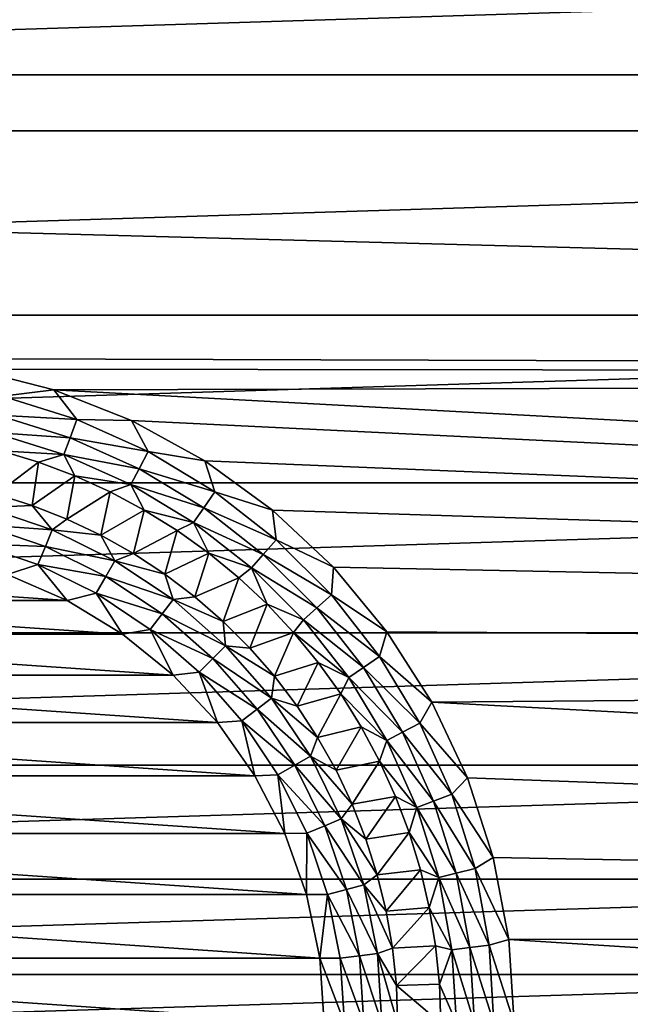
# Model space of a CAD drawing. Header units: millimetres. Extents: x -60 to 60, y -60 to 60.
# Tile 176 of 256: x 1.32 to 6.03, y -40.18 to -32.6. Entities that reach past the tile are written whole.
import ezdxf

# ---------------------------------------------------------------- set-up
doc = ezdxf.new("R2010")
doc.units = ezdxf.units.MM
doc.header["$LTSCALE"] = 81.481481
for name, color, linetype in [('3', 7, 'CONTINUOUS'), ('31', 7, 'CONTINUOUS'), ('323', 7, 'CONTINUOUS'), ('51', 7, 'CONTINUOUS'), ('55', 7, 'CONTINUOUS'), ('8', 7, 'CONTINUOUS')]:
    doc.layers.add(name, color=color, linetype=linetype)

msp = doc.modelspace()

# ---------------------------------------------------------------- linework, layer by layer
at = {"layer": '3', "color": 7, "linetype": 'Continuous', "true_color": 0xf5f5f5}
for points in [[(-44.4449, -33.0197, -3), (-46.1393, -30.6074, -3), (44.4449, -33.0197, -3), (-44.4449, -33.0197, -3)], [(44.4449, -33.0197, -3), (-46.1393, -30.6074, -3), (46.1393, -30.6074, -3), (44.4449, -33.0197, -3)], [(-44.4449, -33.0197, -3), (42.6245, -35.3383, -3), (0.3222, -35.2078, -3), (-44.4449, -33.0197, -3)], [(42.6245, -35.3383, -3), (-44.4449, -33.0197, -3), (44.4449, -33.0197, -3), (42.6245, -35.3383, -3)], [(0.3222, -35.2078, -3), (42.6245, -35.3383, -3), (0.9616, -35.2886, -3), (0.3222, -35.2078, -3)], [(0.9616, -35.2886, -3), (42.6245, -35.3383, -3), (1.5857, -35.4488, -3), (0.9616, -35.2886, -3)], [(42.6245, -35.3383, -3), (40.6834, -37.5568, -3), (1.5857, -35.4488, -3), (42.6245, -35.3383, -3)], [(1.5857, -35.4488, -3), (40.6834, -37.5568, -3), (2.1849, -35.6861, -3), (1.5857, -35.4488, -3)], [(2.1849, -35.6861, -3), (40.6834, -37.5568, -3), (2.7496, -35.9965, -3), (2.1849, -35.6861, -3)], [(2.7496, -35.9965, -3), (40.6834, -37.5568, -3), (3.2709, -36.3753, -3), (2.7496, -35.9965, -3)], [(3.2709, -36.3753, -3), (40.6834, -37.5568, -3), (3.7407, -36.8165, -3), (3.2709, -36.3753, -3)], [(3.7407, -36.8165, -3), (40.6834, -37.5568, -3), (4.1515, -37.313, -3), (3.7407, -36.8165, -3)], [(4.1515, -37.313, -3), (40.6834, -37.5568, -3), (4.4967, -37.8571, -3), (4.1515, -37.313, -3)], [(40.6834, -37.5568, -3), (38.6268, -39.6689, -3), (4.4967, -37.8571, -3), (40.6834, -37.5568, -3)], [(4.4967, -37.8571, -3), (38.6268, -39.6689, -3), (4.7711, -38.4402, -3), (4.4967, -37.8571, -3)], [(4.7711, -38.4402, -3), (38.6268, -39.6689, -3), (4.9702, -39.0531, -3), (4.7711, -38.4402, -3)], [(4.9702, -39.0531, -3), (38.6268, -39.6689, -3), (5.0909, -39.6861, -3), (4.9702, -39.0531, -3)], [(38.6268, -39.6689, -3), (36.4608, -41.6684, -3), (5.0909, -39.6861, -3), (38.6268, -39.6689, -3)], [(36.4608, -41.6684, -3), (5.1314, -40.3291, -3), (5.0909, -39.6861, -3), (36.4608, -41.6684, -3)]]:
    msp.add_3dface(points, dxfattribs=at)
at = {"layer": '31', "color": 7, "linetype": 'Continuous', "true_color": 0xf5f5f5}
for points in [[(1.4676, -36.0057, -3.2343), (1.1424, -36.2518, -3.5657), (1.1817, -35.9189, -3.2343), (1.4676, -36.0057, -3.2343)], [(1.418, -36.3392, -3.5657), (1.1424, -36.2518, -3.5657), (1.4676, -36.0057, -3.2343), (1.418, -36.3392, -3.5657)], [(1.7472, -36.1109, -3.2343), (1.418, -36.3392, -3.5657), (1.4676, -36.0057, -3.2343), (1.7472, -36.1109, -3.2343)], [(1.687, -36.4453, -3.5657), (1.418, -36.3392, -3.5657), (1.7472, -36.1109, -3.2343), (1.687, -36.4453, -3.5657)], [(2.0194, -36.2342, -3.2343), (1.687, -36.4453, -3.5657), (1.7472, -36.1109, -3.2343), (2.0194, -36.2342, -3.2343)], [(1.9481, -36.5695, -3.5657), (1.687, -36.4453, -3.5657), (2.0194, -36.2342, -3.2343), (1.9481, -36.5695, -3.5657)], [(2.2828, -36.3751, -3.2343), (1.9481, -36.5695, -3.5657), (2.0194, -36.2342, -3.2343), (2.2828, -36.3751, -3.2343)], [(2.2001, -36.7112, -3.5657), (1.9481, -36.5695, -3.5657), (2.2828, -36.3751, -3.2343), (2.2001, -36.7112, -3.5657)], [(2.5366, -36.5328, -3.2343), (2.2001, -36.7112, -3.5657), (2.2828, -36.3751, -3.2343), (2.5366, -36.5328, -3.2343)], [(2.4418, -36.8697, -3.5657), (2.2001, -36.7112, -3.5657), (2.5366, -36.5328, -3.2343), (2.4418, -36.8697, -3.5657)], [(2.7794, -36.7068, -3.2343), (2.4418, -36.8697, -3.5657), (2.5366, -36.5328, -3.2343), (2.7794, -36.7068, -3.2343)], [(2.6722, -37.0444, -3.5657), (2.4418, -36.8697, -3.5657), (2.7794, -36.7068, -3.2343), (2.6722, -37.0444, -3.5657)], [(3.0104, -36.8964, -3.2343), (2.6722, -37.0444, -3.5657), (2.7794, -36.7068, -3.2343), (3.0104, -36.8964, -3.2343)], [(2.8901, -37.2345, -3.5657), (2.6722, -37.0444, -3.5657), (3.0104, -36.8964, -3.2343), (2.8901, -37.2345, -3.5657)], [(3.2284, -37.1006, -3.2343), (2.8901, -37.2345, -3.5657), (3.0104, -36.8964, -3.2343), (3.2284, -37.1006, -3.2343)], [(3.0946, -37.4389, -3.5657), (2.8901, -37.2345, -3.5657), (3.2284, -37.1006, -3.2343), (3.0946, -37.4389, -3.5657)], [(3.4327, -37.3187, -3.2343), (3.0946, -37.4389, -3.5657), (3.2284, -37.1006, -3.2343), (3.4327, -37.3187, -3.2343)], [(3.2846, -37.6568, -3.5657), (3.0946, -37.4389, -3.5657), (3.4327, -37.3187, -3.2343), (3.2846, -37.6568, -3.5657)], [(3.6222, -37.5496, -3.2343), (3.2846, -37.6568, -3.5657), (3.4327, -37.3187, -3.2343), (3.6222, -37.5496, -3.2343)], [(3.4593, -37.8872, -3.5657), (3.2846, -37.6568, -3.5657), (3.6222, -37.5496, -3.2343), (3.4593, -37.8872, -3.5657)], [(3.7962, -37.7925, -3.2343), (3.4593, -37.8872, -3.5657), (3.6222, -37.5496, -3.2343), (3.7962, -37.7925, -3.2343)], [(3.6179, -38.129, -3.5657), (3.4593, -37.8872, -3.5657), (3.7962, -37.7925, -3.2343), (3.6179, -38.129, -3.5657)], [(3.954, -38.0462, -3.2343), (3.6179, -38.129, -3.5657), (3.7962, -37.7925, -3.2343), (3.954, -38.0462, -3.2343)], [(3.7596, -38.381, -3.5657), (3.6179, -38.129, -3.5657), (3.954, -38.0462, -3.2343), (3.7596, -38.381, -3.5657)], [(4.0948, -38.3097, -3.2343), (3.7596, -38.381, -3.5657), (3.954, -38.0462, -3.2343), (4.0948, -38.3097, -3.2343)], [(3.8838, -38.6421, -3.5657), (3.7596, -38.381, -3.5657), (4.0948, -38.3097, -3.2343), (3.8838, -38.6421, -3.5657)], [(4.2181, -38.5818, -3.2343), (3.8838, -38.6421, -3.5657), (4.0948, -38.3097, -3.2343), (4.2181, -38.5818, -3.2343)], [(3.9898, -38.9111, -3.5657), (3.8838, -38.6421, -3.5657), (4.2181, -38.5818, -3.2343), (3.9898, -38.9111, -3.5657)], [(4.3234, -38.8615, -3.2343), (3.9898, -38.9111, -3.5657), (4.2181, -38.5818, -3.2343), (4.3234, -38.8615, -3.2343)], [(4.0773, -39.1866, -3.5657), (3.9898, -38.9111, -3.5657), (4.3234, -38.8615, -3.2343), (4.0773, -39.1866, -3.5657)], [(4.4101, -39.1474, -3.2343), (4.0773, -39.1866, -3.5657), (4.3234, -38.8615, -3.2343), (4.4101, -39.1474, -3.2343)], [(4.1458, -39.4676, -3.5657), (4.0773, -39.1866, -3.5657), (4.4101, -39.1474, -3.2343), (4.1458, -39.4676, -3.5657)], [(4.478, -39.4383, -3.2343), (4.1458, -39.4676, -3.5657), (4.4101, -39.1474, -3.2343), (4.478, -39.4383, -3.2343)], [(4.1949, -39.7525, -3.5657), (4.1458, -39.4676, -3.5657), (4.478, -39.4383, -3.2343), (4.1949, -39.7525, -3.5657)], [(4.5266, -39.7331, -3.2343), (4.1949, -39.7525, -3.5657), (4.478, -39.4383, -3.2343), (4.5266, -39.7331, -3.2343)], [(4.2244, -40.0401, -3.5657), (4.1949, -39.7525, -3.5657), (4.5266, -39.7331, -3.2343), (4.2244, -40.0401, -3.5657)], [(4.5559, -40.0304, -3.2343), (4.2244, -40.0401, -3.5657), (4.5266, -39.7331, -3.2343), (4.5559, -40.0304, -3.2343)], [(4.5657, -40.3291, -3.2343), (4.2244, -40.0401, -3.5657), (4.5559, -40.0304, -3.2343), (4.5657, -40.3291, -3.2343)], [(4.5657, -40.3291, -3.2343), (4.2343, -40.3291, -3.5657), (4.2244, -40.0401, -3.5657), (4.5657, -40.3291, -3.2343)]]:
    msp.add_3dface(points, dxfattribs=at)
at = {"layer": '323', "color": 151, "linetype": 'Continuous', "true_color": 0x7dbfed}
for points in [[(25.6565, -31.9079, 26.491), (-25.6565, -31.9079, 26.491), (-23.7398, -33.4532, 26.7601), (25.6565, -31.9079, 26.491)], [(23.7398, -33.4532, 26.7601), (25.6565, -31.9079, 26.491), (-23.7398, -33.4532, 26.7601), (23.7398, -33.4532, 26.7601)], [(23.7398, -33.4532, 26.7601), (-23.7398, -33.4532, 26.7601), (-21.7329, -34.8741, 27.0076), (23.7398, -33.4532, 26.7601)], [(21.7329, -34.8741, 27.0076), (23.7398, -33.4532, 26.7601), (-21.7329, -34.8741, 27.0076), (21.7329, -34.8741, 27.0076)], [(21.7329, -34.8741, 27.0076), (-21.7329, -34.8741, 27.0076), (-19.644, -36.1654, 27.2325), (21.7329, -34.8741, 27.0076)], [(19.644, -36.1654, 27.2325), (21.7329, -34.8741, 27.0076), (-19.644, -36.1654, 27.2325), (19.644, -36.1654, 27.2325)], [(19.644, -36.1654, 27.2325), (-19.644, -36.1654, 27.2325), (-17.4812, -37.3228, 27.4341), (19.644, -36.1654, 27.2325)], [(17.4812, -37.3228, 27.4341), (19.644, -36.1654, 27.2325), (-17.4812, -37.3228, 27.4341), (17.4812, -37.3228, 27.4341)], [(17.4812, -37.3228, 27.4341), (-17.4812, -37.3228, 27.4341), (-15.2529, -38.3423, 27.6116), (17.4812, -37.3228, 27.4341)], [(15.2529, -38.3423, 27.6116), (17.4812, -37.3228, 27.4341), (-15.2529, -38.3423, 27.6116), (15.2529, -38.3423, 27.6116)], [(15.2529, -38.3423, 27.6116), (-15.2529, -38.3423, 27.6116), (-12.9678, -39.2204, 27.7646), (15.2529, -38.3423, 27.6116)], [(12.9678, -39.2204, 27.7646), (15.2529, -38.3423, 27.6116), (-12.9678, -39.2204, 27.7646), (12.9678, -39.2204, 27.7646)], [(12.9678, -39.2204, 27.7646), (-12.9678, -39.2204, 27.7646), (-10.6345, -39.9543, 27.8924), (12.9678, -39.2204, 27.7646)], [(10.6345, -39.9543, 27.8924), (12.9678, -39.2204, 27.7646), (-10.6345, -39.9543, 27.8924), (10.6345, -39.9543, 27.8924)], [(10.6345, -39.9543, 27.8924), (-10.6345, -39.9543, 27.8924), (-8.2617, -40.5414, 27.9946), (10.6345, -39.9543, 27.8924)], [(8.2617, -40.5414, 27.9946), (10.6345, -39.9543, 27.8924), (-8.2617, -40.5414, 27.9946), (8.2617, -40.5414, 27.9946)]]:
    msp.add_3dface(points, dxfattribs=at)
at = {"layer": '51', "color": 7, "linetype": 'Continuous', "true_color": 0xf5f5f5}
for points in [[(1.1424, -36.2518, -3.5657), (1.418, -36.3392, -3.5657), (1.0646, -36.3559, -3.665), (1.1424, -36.2518, -3.5657)], [(1.418, -36.3392, -3.5657), (1.5741, -36.5288, -3.665), (1.0646, -36.3559, -3.665), (1.418, -36.3392, -3.5657)], [(1.418, -36.3392, -3.5657), (1.687, -36.4453, -3.5657), (1.5741, -36.5288, -3.665), (1.418, -36.3392, -3.5657)], [(1.5741, -36.5288, -3.665), (1.0288, -36.4896, -3.739), (1.0646, -36.3559, -3.665), (1.5741, -36.5288, -3.665)], [(1.5211, -36.6567, -3.739), (0.9899, -36.6347, -3.7846), (1.0288, -36.4896, -3.739), (1.5211, -36.6567, -3.739)], [(1.5211, -36.6567, -3.739), (1.0288, -36.4896, -3.739), (1.5741, -36.5288, -3.665), (1.5211, -36.6567, -3.739)], [(1.687, -36.4453, -3.5657), (1.9481, -36.5695, -3.5657), (1.5741, -36.5288, -3.665), (1.687, -36.4453, -3.5657)], [(2.0567, -36.7668, -3.665), (1.5211, -36.6567, -3.739), (1.5741, -36.5288, -3.665), (2.0567, -36.7668, -3.665)], [(1.9481, -36.5695, -3.5657), (2.0567, -36.7668, -3.665), (1.5741, -36.5288, -3.665), (1.9481, -36.5695, -3.5657)], [(1.9481, -36.5695, -3.5657), (2.2001, -36.7112, -3.5657), (2.0567, -36.7668, -3.665), (1.9481, -36.5695, -3.5657)], [(1.4636, -36.7955, -3.7846), (1.2286, -36.8723, -3.8), (0.9899, -36.6347, -3.7846), (1.4636, -36.7955, -3.7846)], [(1.4636, -36.7955, -3.7846), (0.9899, -36.6347, -3.7846), (1.5211, -36.6567, -3.739), (1.4636, -36.7955, -3.7846)], [(1.9875, -36.8867, -3.739), (1.4636, -36.7955, -3.7846), (1.5211, -36.6567, -3.739), (1.9875, -36.8867, -3.739)], [(1.9875, -36.8867, -3.739), (1.5211, -36.6567, -3.739), (2.0567, -36.7668, -3.665), (1.9875, -36.8867, -3.739)], [(2.2001, -36.7112, -3.5657), (2.4418, -36.8697, -3.5657), (2.0567, -36.7668, -3.665), (2.2001, -36.7112, -3.5657)], [(1.6879, -37.0718, -3.8), (1.2286, -36.8723, -3.8), (1.4636, -36.7955, -3.7846), (1.6879, -37.0718, -3.8)], [(1.9124, -37.0168, -3.7846), (1.6879, -37.0718, -3.8), (1.4636, -36.7955, -3.7846), (1.9124, -37.0168, -3.7846)], [(1.9124, -37.0168, -3.7846), (1.4636, -36.7955, -3.7846), (1.9875, -36.8867, -3.739), (1.9124, -37.0168, -3.7846)], [(2.504, -37.0657, -3.665), (1.9875, -36.8867, -3.739), (2.0567, -36.7668, -3.665), (2.504, -37.0657, -3.665)], [(2.4418, -36.8697, -3.5657), (2.504, -37.0657, -3.665), (2.0567, -36.7668, -3.665), (2.4418, -36.8697, -3.5657)], [(2.4418, -36.8697, -3.5657), (2.6722, -37.0444, -3.5657), (2.504, -37.0657, -3.665), (2.4418, -36.8697, -3.5657)], [(2.4198, -37.1755, -3.739), (1.9124, -37.0168, -3.7846), (1.9875, -36.8867, -3.739), (2.4198, -37.1755, -3.739)], [(2.4198, -37.1755, -3.739), (1.9875, -36.8867, -3.739), (2.504, -37.0657, -3.665), (2.4198, -37.1755, -3.739)], [(2.1157, -37.3319, -3.8), (1.6879, -37.0718, -3.8), (1.9124, -37.0168, -3.7846), (2.1157, -37.3319, -3.8)], [(2.3283, -37.2947, -3.7846), (2.1157, -37.3319, -3.8), (1.9124, -37.0168, -3.7846), (2.3283, -37.2947, -3.7846)], [(2.3283, -37.2947, -3.7846), (1.9124, -37.0168, -3.7846), (2.4198, -37.1755, -3.739), (2.3283, -37.2947, -3.7846)], [(2.9086, -37.4205, -3.665), (2.4198, -37.1755, -3.739), (2.504, -37.0657, -3.665), (2.9086, -37.4205, -3.665)], [(2.6722, -37.0444, -3.5657), (2.8901, -37.2345, -3.5657), (2.504, -37.0657, -3.665), (2.6722, -37.0444, -3.5657)], [(2.8901, -37.2345, -3.5657), (2.9086, -37.4205, -3.665), (2.504, -37.0657, -3.665), (2.8901, -37.2345, -3.5657)], [(2.8107, -37.5184, -3.739), (2.3283, -37.2947, -3.7846), (2.4198, -37.1755, -3.739), (2.8107, -37.5184, -3.739)], [(2.8107, -37.5184, -3.739), (2.4198, -37.1755, -3.739), (2.9086, -37.4205, -3.665), (2.8107, -37.5184, -3.739)], [(2.8901, -37.2345, -3.5657), (3.0946, -37.4389, -3.5657), (2.9086, -37.4205, -3.665), (2.8901, -37.2345, -3.5657)], [(2.5041, -37.648, -3.8), (2.1157, -37.3319, -3.8), (2.3283, -37.2947, -3.7846), (2.5041, -37.648, -3.8)], [(2.7045, -37.6246, -3.7846), (2.5041, -37.648, -3.8), (2.3283, -37.2947, -3.7846), (2.7045, -37.6246, -3.7846)], [(2.7045, -37.6246, -3.7846), (2.3283, -37.2947, -3.7846), (2.8107, -37.5184, -3.739), (2.7045, -37.6246, -3.7846)], [(3.2633, -37.825, -3.665), (2.8107, -37.5184, -3.739), (2.9086, -37.4205, -3.665), (3.2633, -37.825, -3.665)], [(3.0946, -37.4389, -3.5657), (3.2846, -37.6568, -3.5657), (2.9086, -37.4205, -3.665), (3.0946, -37.4389, -3.5657)], [(3.2846, -37.6568, -3.5657), (3.2633, -37.825, -3.665), (2.9086, -37.4205, -3.665), (3.2846, -37.6568, -3.5657)], [(3.1535, -37.9093, -3.739), (2.7045, -37.6246, -3.7846), (2.8107, -37.5184, -3.739), (3.1535, -37.9093, -3.739)], [(3.1535, -37.9093, -3.739), (2.8107, -37.5184, -3.739), (3.2633, -37.825, -3.665), (3.1535, -37.9093, -3.739)], [(2.8459, -38.0139, -3.8), (2.5041, -37.648, -3.8), (2.7045, -37.6246, -3.7846), (2.8459, -38.0139, -3.8)], [(3.0343, -38.0007, -3.7846), (2.7045, -37.6246, -3.7846), (3.1535, -37.9093, -3.739), (3.0343, -38.0007, -3.7846)], [(3.0343, -38.0007, -3.7846), (2.8459, -38.0139, -3.8), (2.7045, -37.6246, -3.7846), (3.0343, -38.0007, -3.7846)], [(3.2846, -37.6568, -3.5657), (3.4593, -37.8872, -3.5657), (3.2633, -37.825, -3.665), (3.2846, -37.6568, -3.5657)], [(3.5623, -38.2724, -3.665), (3.1535, -37.9093, -3.739), (3.2633, -37.825, -3.665), (3.5623, -38.2724, -3.665)], [(3.4593, -37.8872, -3.5657), (3.6179, -38.129, -3.5657), (3.2633, -37.825, -3.665), (3.4593, -37.8872, -3.5657)], [(3.6179, -38.129, -3.5657), (3.5623, -38.2724, -3.665), (3.2633, -37.825, -3.665), (3.6179, -38.129, -3.5657)], [(3.4424, -38.3416, -3.739), (3.0343, -38.0007, -3.7846), (3.1535, -37.9093, -3.739), (3.4424, -38.3416, -3.739)], [(3.4424, -38.3416, -3.739), (3.1535, -37.9093, -3.739), (3.5623, -38.2724, -3.665), (3.4424, -38.3416, -3.739)], [(3.1346, -38.423, -3.8), (2.8459, -38.0139, -3.8), (3.0343, -38.0007, -3.7846), (3.1346, -38.423, -3.8)], [(3.3123, -38.4167, -3.7846), (3.1346, -38.423, -3.8), (3.0343, -38.0007, -3.7846), (3.3123, -38.4167, -3.7846)], [(3.3123, -38.4167, -3.7846), (3.0343, -38.0007, -3.7846), (3.4424, -38.3416, -3.739), (3.3123, -38.4167, -3.7846)], [(3.6179, -38.129, -3.5657), (3.7596, -38.381, -3.5657), (3.5623, -38.2724, -3.665), (3.6179, -38.129, -3.5657)], [(3.8002, -38.7549, -3.665), (3.4424, -38.3416, -3.739), (3.5623, -38.2724, -3.665), (3.8002, -38.7549, -3.665)], [(3.7596, -38.381, -3.5657), (3.8838, -38.6421, -3.5657), (3.5623, -38.2724, -3.665), (3.7596, -38.381, -3.5657)], [(3.8838, -38.6421, -3.5657), (3.8002, -38.7549, -3.665), (3.5623, -38.2724, -3.665), (3.8838, -38.6421, -3.5657)], [(3.6723, -38.8079, -3.739), (3.3123, -38.4167, -3.7846), (3.4424, -38.3416, -3.739), (3.6723, -38.8079, -3.739)], [(3.6723, -38.8079, -3.739), (3.4424, -38.3416, -3.739), (3.8002, -38.7549, -3.665), (3.6723, -38.8079, -3.739)], [(3.365, -38.8676, -3.8), (3.1346, -38.423, -3.8), (3.3123, -38.4167, -3.7846), (3.365, -38.8676, -3.8)], [(3.5336, -38.8654, -3.7846), (3.365, -38.8676, -3.8), (3.3123, -38.4167, -3.7846), (3.5336, -38.8654, -3.7846)], [(3.5336, -38.8654, -3.7846), (3.3123, -38.4167, -3.7846), (3.6723, -38.8079, -3.739), (3.5336, -38.8654, -3.7846)], [(3.8838, -38.6421, -3.5657), (3.9898, -38.9111, -3.5657), (3.8002, -38.7549, -3.665), (3.8838, -38.6421, -3.5657)], [(3.9732, -39.2644, -3.665), (3.6723, -38.8079, -3.739), (3.8002, -38.7549, -3.665), (3.9732, -39.2644, -3.665)], [(3.9898, -38.9111, -3.5657), (4.0773, -39.1866, -3.5657), (3.8002, -38.7549, -3.665), (3.9898, -38.9111, -3.5657)], [(4.0773, -39.1866, -3.5657), (3.9732, -39.2644, -3.665), (3.8002, -38.7549, -3.665), (4.0773, -39.1866, -3.5657)], [(3.8395, -39.3003, -3.739), (3.5336, -38.8654, -3.7846), (3.6723, -38.8079, -3.739), (3.8395, -39.3003, -3.739)], [(3.8395, -39.3003, -3.739), (3.6723, -38.8079, -3.739), (3.9732, -39.2644, -3.665), (3.8395, -39.3003, -3.739)], [(3.5326, -39.3394, -3.8), (3.365, -38.8676, -3.8), (3.5336, -38.8654, -3.7846), (3.5326, -39.3394, -3.8)], [(3.6944, -39.3391, -3.7846), (3.5326, -39.3394, -3.8), (3.5336, -38.8654, -3.7846), (3.6944, -39.3391, -3.7846)], [(3.6944, -39.3391, -3.7846), (3.5336, -38.8654, -3.7846), (3.8395, -39.3003, -3.739), (3.6944, -39.3391, -3.7846)], [(4.0773, -39.1866, -3.5657), (4.1458, -39.4676, -3.5657), (3.9732, -39.2644, -3.665), (4.0773, -39.1866, -3.5657)], [(3.9409, -39.8102, -3.739), (3.6944, -39.3391, -3.7846), (3.8395, -39.3003, -3.739), (3.9409, -39.8102, -3.739)], [(4.0782, -39.7922, -3.665), (3.8395, -39.3003, -3.739), (3.9732, -39.2644, -3.665), (4.0782, -39.7922, -3.665)], [(3.9409, -39.8102, -3.739), (3.8395, -39.3003, -3.739), (4.0782, -39.7922, -3.665), (3.9409, -39.8102, -3.739)], [(4.1458, -39.4676, -3.5657), (4.1949, -39.7525, -3.5657), (3.9732, -39.2644, -3.665), (4.1458, -39.4676, -3.5657)], [(4.1949, -39.7525, -3.5657), (4.0782, -39.7922, -3.665), (3.9732, -39.2644, -3.665), (4.1949, -39.7525, -3.5657)], [(3.6345, -39.8297, -3.8), (3.5326, -39.3394, -3.8), (3.6944, -39.3391, -3.7846), (3.6345, -39.8297, -3.8)], [(3.792, -39.8298, -3.7846), (3.6345, -39.8297, -3.8), (3.6944, -39.3391, -3.7846), (3.792, -39.8298, -3.7846)], [(3.792, -39.8298, -3.7846), (3.6944, -39.3391, -3.7846), (3.9409, -39.8102, -3.739), (3.792, -39.8298, -3.7846)], [(4.1949, -39.7525, -3.5657), (4.2244, -40.0401, -3.5657), (4.0782, -39.7922, -3.665), (4.1949, -39.7525, -3.5657)], [(3.6686, -40.3291, -3.8), (3.6345, -39.8297, -3.8), (3.8247, -40.3291, -3.7846), (3.6686, -40.3291, -3.8)], [(3.8247, -40.3291, -3.7846), (3.6345, -39.8297, -3.8), (3.792, -39.8298, -3.7846), (3.8247, -40.3291, -3.7846)], [(3.9749, -40.3291, -3.739), (3.792, -39.8298, -3.7846), (3.9409, -39.8102, -3.739), (3.9749, -40.3291, -3.739)], [(3.8247, -40.3291, -3.7846), (3.792, -39.8298, -3.7846), (3.9749, -40.3291, -3.739), (3.8247, -40.3291, -3.7846)], [(4.1133, -40.3291, -3.665), (3.9409, -39.8102, -3.739), (4.0782, -39.7922, -3.665), (4.1133, -40.3291, -3.665)], [(3.9749, -40.3291, -3.739), (3.9409, -39.8102, -3.739), (4.1133, -40.3291, -3.665), (3.9749, -40.3291, -3.739)], [(4.2343, -40.3291, -3.5657), (4.1133, -40.3291, -3.665), (4.0782, -39.7922, -3.665), (4.2343, -40.3291, -3.5657)], [(4.2244, -40.0401, -3.5657), (4.2343, -40.3291, -3.5657), (4.0782, -39.7922, -3.665), (4.2244, -40.0401, -3.5657)]]:
    msp.add_3dface(points, dxfattribs=at)
at = {"layer": '55', "color": 7, "linetype": 'Continuous', "true_color": 0xf5f5f5}
for points in [[(0.9616, -35.2886, -3), (1.5857, -35.4488, -3), (1.1907, -35.4983, -3.0154), (0.9616, -35.2886, -3)], [(1.1907, -35.4983, -3.0154), (1.7643, -35.6771, -3.0154), (1.1547, -35.6442, -3.061), (1.1907, -35.4983, -3.0154)], [(1.1907, -35.4983, -3.0154), (1.5857, -35.4488, -3), (1.7643, -35.6771, -3.0154), (1.1907, -35.4983, -3.0154)], [(1.5857, -35.4488, -3), (2.1849, -35.6861, -3), (1.7643, -35.6771, -3.0154), (1.5857, -35.4488, -3)], [(1.1547, -35.6442, -3.061), (1.711, -35.8175, -3.061), (1.1216, -35.7786, -3.135), (1.1547, -35.6442, -3.061)], [(1.1547, -35.6442, -3.061), (1.7643, -35.6771, -3.0154), (1.711, -35.8175, -3.061), (1.1547, -35.6442, -3.061)], [(1.7643, -35.6771, -3.0154), (2.3121, -35.9236, -3.0154), (1.711, -35.8175, -3.061), (1.7643, -35.6771, -3.0154)], [(1.7643, -35.6771, -3.0154), (2.1849, -35.6861, -3), (2.3121, -35.9236, -3.0154), (1.7643, -35.6771, -3.0154)], [(2.1849, -35.6861, -3), (2.7496, -35.9965, -3), (2.3121, -35.9236, -3.0154), (2.1849, -35.6861, -3)], [(1.1216, -35.7786, -3.135), (1.711, -35.8175, -3.061), (1.6619, -35.947, -3.135), (1.1216, -35.7786, -3.135)], [(1.1817, -35.9189, -3.2343), (1.1216, -35.7786, -3.135), (1.6619, -35.947, -3.135), (1.1817, -35.9189, -3.2343)], [(1.711, -35.8175, -3.061), (2.2423, -36.0567, -3.061), (1.6619, -35.947, -3.135), (1.711, -35.8175, -3.061)], [(1.711, -35.8175, -3.061), (2.3121, -35.9236, -3.0154), (2.2423, -36.0567, -3.061), (1.711, -35.8175, -3.061)], [(1.4676, -36.0057, -3.2343), (1.1817, -35.9189, -3.2343), (1.6619, -35.947, -3.135), (1.4676, -36.0057, -3.2343)], [(1.7472, -36.1109, -3.2343), (1.4676, -36.0057, -3.2343), (1.6619, -35.947, -3.135), (1.7472, -36.1109, -3.2343)], [(1.6619, -35.947, -3.135), (2.2423, -36.0567, -3.061), (2.178, -36.1792, -3.135), (1.6619, -35.947, -3.135)], [(1.7472, -36.1109, -3.2343), (1.6619, -35.947, -3.135), (2.178, -36.1792, -3.135), (1.7472, -36.1109, -3.2343)], [(2.3121, -35.9236, -3.0154), (2.8263, -36.2345, -3.0154), (2.2423, -36.0567, -3.061), (2.3121, -35.9236, -3.0154)], [(2.3121, -35.9236, -3.0154), (2.7496, -35.9965, -3), (2.8263, -36.2345, -3.0154), (2.3121, -35.9236, -3.0154)], [(2.7496, -35.9965, -3), (3.2709, -36.3753, -3), (2.8263, -36.2345, -3.0154), (2.7496, -35.9965, -3)], [(2.0194, -36.2342, -3.2343), (1.7472, -36.1109, -3.2343), (2.178, -36.1792, -3.135), (2.0194, -36.2342, -3.2343)], [(2.2423, -36.0567, -3.061), (2.741, -36.3581, -3.061), (2.178, -36.1792, -3.135), (2.2423, -36.0567, -3.061)], [(2.2423, -36.0567, -3.061), (2.8263, -36.2345, -3.0154), (2.741, -36.3581, -3.061), (2.2423, -36.0567, -3.061)], [(2.2828, -36.3751, -3.2343), (2.0194, -36.2342, -3.2343), (2.178, -36.1792, -3.135), (2.2828, -36.3751, -3.2343)], [(2.178, -36.1792, -3.135), (2.741, -36.3581, -3.061), (2.6623, -36.472, -3.135), (2.178, -36.1792, -3.135)], [(2.2828, -36.3751, -3.2343), (2.178, -36.1792, -3.135), (2.6623, -36.472, -3.135), (2.2828, -36.3751, -3.2343)], [(2.8263, -36.2345, -3.0154), (3.2992, -36.605, -3.0154), (2.741, -36.3581, -3.061), (2.8263, -36.2345, -3.0154)], [(2.8263, -36.2345, -3.0154), (3.2709, -36.3753, -3), (3.2992, -36.605, -3.0154), (2.8263, -36.2345, -3.0154)], [(2.5366, -36.5328, -3.2343), (2.2828, -36.3751, -3.2343), (2.6623, -36.472, -3.135), (2.5366, -36.5328, -3.2343)], [(2.741, -36.3581, -3.061), (3.1996, -36.7174, -3.061), (2.6623, -36.472, -3.135), (2.741, -36.3581, -3.061)], [(2.741, -36.3581, -3.061), (3.2992, -36.605, -3.0154), (3.1996, -36.7174, -3.061), (2.741, -36.3581, -3.061)], [(3.2709, -36.3753, -3), (3.7407, -36.8165, -3), (3.2992, -36.605, -3.0154), (3.2709, -36.3753, -3)], [(2.7794, -36.7068, -3.2343), (2.5366, -36.5328, -3.2343), (2.6623, -36.472, -3.135), (2.7794, -36.7068, -3.2343)], [(2.6623, -36.472, -3.135), (3.1996, -36.7174, -3.061), (3.1078, -36.821, -3.135), (2.6623, -36.472, -3.135)], [(2.7794, -36.7068, -3.2343), (2.6623, -36.472, -3.135), (3.1078, -36.821, -3.135), (2.7794, -36.7068, -3.2343)], [(3.2992, -36.605, -3.0154), (3.7241, -37.0298, -3.0154), (3.1996, -36.7174, -3.061), (3.2992, -36.605, -3.0154)], [(3.2992, -36.605, -3.0154), (3.7407, -36.8165, -3), (3.7241, -37.0298, -3.0154), (3.2992, -36.605, -3.0154)], [(3.0104, -36.8964, -3.2343), (2.7794, -36.7068, -3.2343), (3.1078, -36.821, -3.135), (3.0104, -36.8964, -3.2343)], [(3.1996, -36.7174, -3.061), (3.6116, -37.1294, -3.061), (3.1078, -36.821, -3.135), (3.1996, -36.7174, -3.061)], [(3.1996, -36.7174, -3.061), (3.7241, -37.0298, -3.0154), (3.6116, -37.1294, -3.061), (3.1996, -36.7174, -3.061)], [(3.2284, -37.1006, -3.2343), (3.0104, -36.8964, -3.2343), (3.1078, -36.821, -3.135), (3.2284, -37.1006, -3.2343)], [(3.1078, -36.821, -3.135), (3.6116, -37.1294, -3.061), (3.508, -37.2212, -3.135), (3.1078, -36.821, -3.135)], [(3.2284, -37.1006, -3.2343), (3.1078, -36.821, -3.135), (3.508, -37.2212, -3.135), (3.2284, -37.1006, -3.2343)], [(3.7407, -36.8165, -3), (4.1515, -37.313, -3), (3.7241, -37.0298, -3.0154), (3.7407, -36.8165, -3)], [(3.7241, -37.0298, -3.0154), (4.0946, -37.5028, -3.0154), (3.6116, -37.1294, -3.061), (3.7241, -37.0298, -3.0154)], [(3.7241, -37.0298, -3.0154), (4.1515, -37.313, -3), (4.0946, -37.5028, -3.0154), (3.7241, -37.0298, -3.0154)], [(3.4327, -37.3187, -3.2343), (3.2284, -37.1006, -3.2343), (3.508, -37.2212, -3.135), (3.4327, -37.3187, -3.2343)], [(3.6116, -37.1294, -3.061), (3.971, -37.5881, -3.061), (3.508, -37.2212, -3.135), (3.6116, -37.1294, -3.061)], [(3.6116, -37.1294, -3.061), (4.0946, -37.5028, -3.0154), (3.971, -37.5881, -3.061), (3.6116, -37.1294, -3.061)], [(3.4327, -37.3187, -3.2343), (3.508, -37.2212, -3.135), (3.857, -37.6667, -3.135), (3.4327, -37.3187, -3.2343)], [(3.508, -37.2212, -3.135), (3.971, -37.5881, -3.061), (3.857, -37.6667, -3.135), (3.508, -37.2212, -3.135)], [(3.6222, -37.5496, -3.2343), (3.4327, -37.3187, -3.2343), (3.857, -37.6667, -3.135), (3.6222, -37.5496, -3.2343)], [(4.1515, -37.313, -3), (4.4967, -37.8571, -3), (4.0946, -37.5028, -3.0154), (4.1515, -37.313, -3)], [(3.7962, -37.7925, -3.2343), (3.6222, -37.5496, -3.2343), (3.857, -37.6667, -3.135), (3.7962, -37.7925, -3.2343)], [(4.0946, -37.5028, -3.0154), (4.4054, -38.0169, -3.0154), (3.971, -37.5881, -3.061), (4.0946, -37.5028, -3.0154)], [(4.0946, -37.5028, -3.0154), (4.4967, -37.8571, -3), (4.4054, -38.0169, -3.0154), (4.0946, -37.5028, -3.0154)], [(3.971, -37.5881, -3.061), (4.2724, -38.0867, -3.061), (3.857, -37.6667, -3.135), (3.971, -37.5881, -3.061)], [(3.971, -37.5881, -3.061), (4.4054, -38.0169, -3.0154), (4.2724, -38.0867, -3.061), (3.971, -37.5881, -3.061)], [(3.7962, -37.7925, -3.2343), (3.857, -37.6667, -3.135), (4.1498, -38.1511, -3.135), (3.7962, -37.7925, -3.2343)], [(3.857, -37.6667, -3.135), (4.2724, -38.0867, -3.061), (4.1498, -38.1511, -3.135), (3.857, -37.6667, -3.135)], [(3.954, -38.0462, -3.2343), (3.7962, -37.7925, -3.2343), (4.1498, -38.1511, -3.135), (3.954, -38.0462, -3.2343)], [(4.4967, -37.8571, -3), (4.7711, -38.4402, -3), (4.4054, -38.0169, -3.0154), (4.4967, -37.8571, -3)], [(4.4054, -38.0169, -3.0154), (4.652, -38.5648, -3.0154), (4.2724, -38.0867, -3.061), (4.4054, -38.0169, -3.0154)], [(4.4054, -38.0169, -3.0154), (4.7711, -38.4402, -3), (4.652, -38.5648, -3.0154), (4.4054, -38.0169, -3.0154)], [(4.0948, -38.3097, -3.2343), (3.954, -38.0462, -3.2343), (4.1498, -38.1511, -3.135), (4.0948, -38.3097, -3.2343)], [(4.2724, -38.0867, -3.061), (4.5115, -38.6181, -3.061), (4.1498, -38.1511, -3.135), (4.2724, -38.0867, -3.061)], [(4.2724, -38.0867, -3.061), (4.652, -38.5648, -3.0154), (4.5115, -38.6181, -3.061), (4.2724, -38.0867, -3.061)], [(4.0948, -38.3097, -3.2343), (4.1498, -38.1511, -3.135), (4.3821, -38.6671, -3.135), (4.0948, -38.3097, -3.2343)], [(4.1498, -38.1511, -3.135), (4.5115, -38.6181, -3.061), (4.3821, -38.6671, -3.135), (4.1498, -38.1511, -3.135)], [(4.2181, -38.5818, -3.2343), (4.0948, -38.3097, -3.2343), (4.3821, -38.6671, -3.135), (4.2181, -38.5818, -3.2343)], [(4.7711, -38.4402, -3), (4.9702, -39.0531, -3), (4.652, -38.5648, -3.0154), (4.7711, -38.4402, -3)], [(4.3234, -38.8615, -3.2343), (4.2181, -38.5818, -3.2343), (4.3821, -38.6671, -3.135), (4.3234, -38.8615, -3.2343)], [(4.5115, -38.6181, -3.061), (4.6849, -39.1743, -3.061), (4.3821, -38.6671, -3.135), (4.5115, -38.6181, -3.061)], [(4.652, -38.5648, -3.0154), (4.8307, -39.1384, -3.0154), (4.5115, -38.6181, -3.061), (4.652, -38.5648, -3.0154)], [(4.5115, -38.6181, -3.061), (4.8307, -39.1384, -3.0154), (4.6849, -39.1743, -3.061), (4.5115, -38.6181, -3.061)], [(4.652, -38.5648, -3.0154), (4.9702, -39.0531, -3), (4.8307, -39.1384, -3.0154), (4.652, -38.5648, -3.0154)], [(4.3234, -38.8615, -3.2343), (4.3821, -38.6671, -3.135), (4.5505, -39.2075, -3.135), (4.3234, -38.8615, -3.2343)], [(4.3821, -38.6671, -3.135), (4.6849, -39.1743, -3.061), (4.5505, -39.2075, -3.135), (4.3821, -38.6671, -3.135)], [(4.4101, -39.1474, -3.2343), (4.3234, -38.8615, -3.2343), (4.5505, -39.2075, -3.135), (4.4101, -39.1474, -3.2343)], [(4.9702, -39.0531, -3), (5.0909, -39.6861, -3), (4.8307, -39.1384, -3.0154), (4.9702, -39.0531, -3)], [(4.478, -39.4383, -3.2343), (4.4101, -39.1474, -3.2343), (4.5505, -39.2075, -3.135), (4.478, -39.4383, -3.2343)], [(4.8307, -39.1384, -3.0154), (4.939, -39.7293, -3.0154), (4.6849, -39.1743, -3.061), (4.8307, -39.1384, -3.0154)], [(4.8307, -39.1384, -3.0154), (5.0909, -39.6861, -3), (4.939, -39.7293, -3.0154), (4.8307, -39.1384, -3.0154)], [(4.478, -39.4383, -3.2343), (4.5505, -39.2075, -3.135), (4.6525, -39.7641, -3.135), (4.478, -39.4383, -3.2343)], [(4.6849, -39.1743, -3.061), (4.7899, -39.7475, -3.061), (4.5505, -39.2075, -3.135), (4.6849, -39.1743, -3.061)], [(4.5505, -39.2075, -3.135), (4.7899, -39.7475, -3.061), (4.6525, -39.7641, -3.135), (4.5505, -39.2075, -3.135)], [(4.6849, -39.1743, -3.061), (4.939, -39.7293, -3.0154), (4.7899, -39.7475, -3.061), (4.6849, -39.1743, -3.061)], [(4.5266, -39.7331, -3.2343), (4.478, -39.4383, -3.2343), (4.6525, -39.7641, -3.135), (4.5266, -39.7331, -3.2343)], [(5.0909, -39.6861, -3), (5.1314, -40.3291, -3), (4.939, -39.7293, -3.0154), (5.0909, -39.6861, -3)], [(4.5559, -40.0304, -3.2343), (4.5266, -39.7331, -3.2343), (4.6525, -39.7641, -3.135), (4.5559, -40.0304, -3.2343)], [(4.5559, -40.0304, -3.2343), (4.6525, -39.7641, -3.135), (4.6867, -40.3291, -3.135), (4.5559, -40.0304, -3.2343)], [(4.7899, -39.7475, -3.061), (4.8251, -40.3291, -3.061), (4.6525, -39.7641, -3.135), (4.7899, -39.7475, -3.061)], [(4.6525, -39.7641, -3.135), (4.8251, -40.3291, -3.061), (4.6867, -40.3291, -3.135), (4.6525, -39.7641, -3.135)], [(4.939, -39.7293, -3.0154), (4.9753, -40.3291, -3.0154), (4.7899, -39.7475, -3.061), (4.939, -39.7293, -3.0154)], [(4.7899, -39.7475, -3.061), (4.9753, -40.3291, -3.0154), (4.8251, -40.3291, -3.061), (4.7899, -39.7475, -3.061)], [(4.939, -39.7293, -3.0154), (5.1314, -40.3291, -3), (4.9753, -40.3291, -3.0154), (4.939, -39.7293, -3.0154)], [(4.5657, -40.3291, -3.2343), (4.5559, -40.0304, -3.2343), (4.6867, -40.3291, -3.135), (4.5657, -40.3291, -3.2343)]]:
    msp.add_3dface(points, dxfattribs=at)
at = {"layer": '8', "color": 7, "linetype": 'Continuous', "true_color": 0xf5f5f5}
for points in [[(-1.2286, -36.8723, -3.8), (1.6879, -37.0718, -3.8), (-1.6879, -37.0718, -3.8), (-1.2286, -36.8723, -3.8)], [(1.2286, -36.8723, -3.8), (1.6879, -37.0718, -3.8), (-1.2286, -36.8723, -3.8), (1.2286, -36.8723, -3.8)], [(-1.6879, -37.0718, -3.8), (2.1157, -37.3319, -3.8), (-2.1157, -37.3319, -3.8), (-1.6879, -37.0718, -3.8)], [(1.6879, -37.0718, -3.8), (2.1157, -37.3319, -3.8), (-1.6879, -37.0718, -3.8), (1.6879, -37.0718, -3.8)], [(-2.1157, -37.3319, -3.8), (2.5041, -37.648, -3.8), (-2.5041, -37.648, -3.8), (-2.1157, -37.3319, -3.8)], [(2.1157, -37.3319, -3.8), (2.5041, -37.648, -3.8), (-2.1157, -37.3319, -3.8), (2.1157, -37.3319, -3.8)], [(-2.5041, -37.648, -3.8), (2.8459, -38.0139, -3.8), (-2.8459, -38.0139, -3.8), (-2.5041, -37.648, -3.8)], [(2.5041, -37.648, -3.8), (2.8459, -38.0139, -3.8), (-2.5041, -37.648, -3.8), (2.5041, -37.648, -3.8)], [(-2.8459, -38.0139, -3.8), (3.1346, -38.423, -3.8), (-3.1346, -38.423, -3.8), (-2.8459, -38.0139, -3.8)], [(2.8459, -38.0139, -3.8), (3.1346, -38.423, -3.8), (-2.8459, -38.0139, -3.8), (2.8459, -38.0139, -3.8)], [(-3.1346, -38.423, -3.8), (3.365, -38.8676, -3.8), (-3.365, -38.8676, -3.8), (-3.1346, -38.423, -3.8)], [(3.1346, -38.423, -3.8), (3.365, -38.8676, -3.8), (-3.1346, -38.423, -3.8), (3.1346, -38.423, -3.8)], [(-3.365, -38.8676, -3.8), (3.5326, -39.3394, -3.8), (-3.5326, -39.3394, -3.8), (-3.365, -38.8676, -3.8)], [(3.365, -38.8676, -3.8), (3.5326, -39.3394, -3.8), (-3.365, -38.8676, -3.8), (3.365, -38.8676, -3.8)], [(-3.5326, -39.3394, -3.8), (3.6345, -39.8297, -3.8), (-3.6345, -39.8297, -3.8), (-3.5326, -39.3394, -3.8)], [(3.5326, -39.3394, -3.8), (3.6345, -39.8297, -3.8), (-3.5326, -39.3394, -3.8), (3.5326, -39.3394, -3.8)], [(-3.6345, -39.8297, -3.8), (3.6686, -40.3291, -3.8), (-3.6686, -40.3291, -3.8), (-3.6345, -39.8297, -3.8)], [(3.6345, -39.8297, -3.8), (3.6686, -40.3291, -3.8), (-3.6345, -39.8297, -3.8), (3.6345, -39.8297, -3.8)]]:
    msp.add_3dface(points, dxfattribs=at)

doc.saveas('drawing.dxf')
